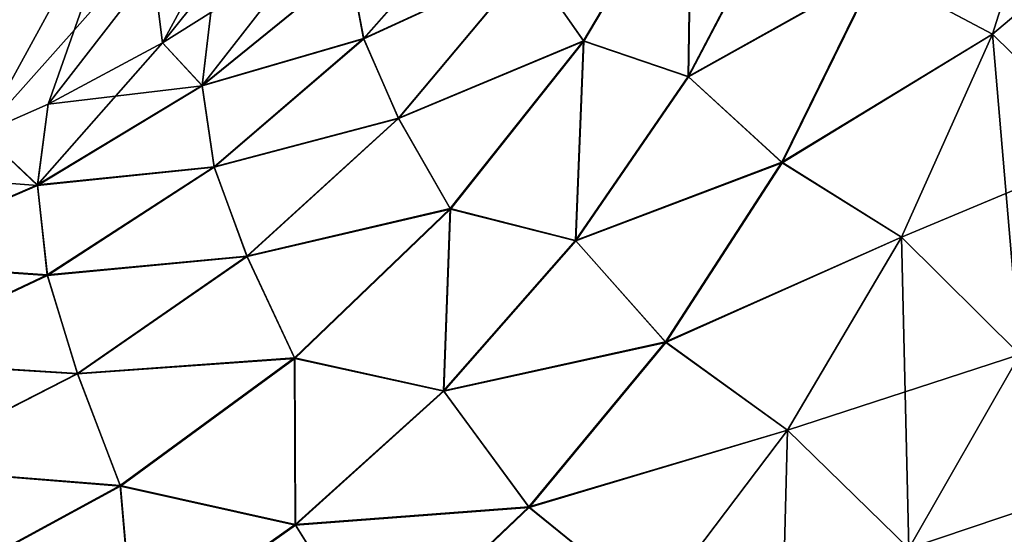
# Model space of a CAD drawing. Header units: metres. Extents: x -37.4 to 37.6, y -35 to 35.
# Tile 201 of 256: x -36.242 to -35.196, y 15.999 to 16.546. Entities that reach past the tile are written whole.
import ezdxf

# ---------------------------------------------------------------- set-up
doc = ezdxf.new("R2010")
doc.units = ezdxf.units.M
doc.layers.add('solid_506616_SW0001', color=7, linetype='CONTINUOUS')

msp = doc.modelspace()

# ---------------------------------------------------------------- linework, layer by layer
at = {"layer": 'solid_506616_SW0001'}
for points in [[(-35.776291, 16.913343, -131.086411), (-35.925533, 16.825771, -131.27713), (-36.090504, 16.520885, -130.351059)], [(-36.039196, 16.553177, -130.33197), (-35.776291, 16.913343, -131.086411), (-36.090504, 16.520885, -130.351059)], [(-35.925533, 16.825771, -131.27713), (-36.116512, 16.727854, -131.339447), (-36.282333, 16.424873, -130.413742)], [(-36.211994, 16.455915, -130.392227), (-35.925533, 16.825771, -131.27713), (-36.282333, 16.424873, -130.413742)], [(-36.211994, 16.455915, -130.392227), (-36.090504, 16.520885, -130.351059), (-35.925533, 16.825771, -131.27713)], [(-35.925533, 16.825771, -141.322876), (-36.090508, 16.520891, -142.248932), (-36.116512, 16.727856, -141.260544)], [(-36.0392, 16.553185, -142.268036), (-36.090508, 16.520891, -142.248932), (-35.925533, 16.825771, -141.322876)], [(-35.333084, 16.596321, -143.645432), (-35.139061, 16.75, -143.856766), (-35.208561, 16.530199, -143.804718)], [(-35.332523, 16.595945, -128.953751), (-35.208549, 16.530203, -128.795288), (-35.139061, 16.75, -128.74324)], [(-35.208561, 16.530199, -143.804718), (-35.139061, 16.75, -143.856766), (-35.050987, 16.663349, -143.952347)], [(-35.083492, 16.407261, -128.652084), (-35.139061, 16.75, -128.74324), (-35.208549, 16.530203, -128.795288)], [(-36.116512, 16.727854, -131.339447), (-36.32169, 16.659447, -131.395737), (-36.488411, 16.357851, -130.468353)], [(-36.398396, 16.38299, -130.445953), (-36.116512, 16.727854, -131.339447), (-36.488411, 16.357851, -130.468353)], [(-36.398396, 16.38299, -130.445953), (-36.282333, 16.424873, -130.413742), (-36.116512, 16.727854, -131.339447)], [(-36.116512, 16.727856, -141.260544), (-36.282333, 16.424875, -142.186249), (-36.32169, 16.659447, -141.204254)], [(-36.211994, 16.455919, -142.207779), (-36.282333, 16.424875, -142.186249), (-36.116512, 16.727856, -141.260544)], [(-36.090508, 16.520891, -142.248932), (-36.211994, 16.455919, -142.207779), (-36.116512, 16.727856, -141.260544)], [(-35.528538, 16.716824, -143.285202), (-35.643196, 16.523186, -143.239609), (-35.701382, 16.606352, -143.040848)], [(-35.70113, 16.60597, -129.558136), (-35.642845, 16.522758, -129.359421), (-35.528179, 16.716465, -129.313858)], [(-35.531975, 16.485222, -143.436798), (-35.643196, 16.523186, -143.239609), (-35.528538, 16.716824, -143.285202)], [(-35.528179, 16.716465, -129.313858), (-35.642845, 16.522758, -129.359421), (-35.531525, 16.484785, -129.162292)], [(-35.434792, 16.670395, -143.474533), (-35.531975, 16.485222, -143.436798), (-35.528538, 16.716824, -143.285202)], [(-35.528179, 16.716465, -129.313858), (-35.531525, 16.484785, -129.162292), (-35.434334, 16.670034, -129.124573)], [(-35.891369, 16.602867, -130.038284), (-35.876671, 16.525274, -129.814835), (-35.739365, 16.680843, -129.765411)], [(-35.739498, 16.681213, -142.833527), (-35.876797, 16.52569, -142.784042), (-35.891361, 16.603256, -142.560608)], [(-35.701382, 16.606352, -143.040848), (-35.876797, 16.52569, -142.784042), (-35.739498, 16.681213, -142.833527)], [(-35.739365, 16.680843, -129.765411), (-35.876671, 16.525274, -129.814835), (-35.70113, 16.60597, -129.558136)], [(-35.333084, 16.596321, -143.645432), (-35.531975, 16.485222, -143.436798), (-35.434792, 16.670395, -143.474533)], [(-35.434334, 16.670034, -129.124573), (-35.531525, 16.484785, -129.162292), (-35.332523, 16.595945, -128.953751)], [(-35.208561, 16.530199, -143.804718), (-35.050987, 16.663349, -143.952347), (-35.0835, 16.407255, -143.947922)], [(-36.048557, 16.475636, -142.507843), (-36.0392, 16.553185, -142.268036), (-35.917198, 16.643761, -142.318298)], [(-35.891361, 16.603256, -142.560608), (-36.048557, 16.475636, -142.507843), (-35.917198, 16.643761, -142.318298)], [(-35.701382, 16.606352, -143.040848), (-35.839882, 16.440872, -143.001236), (-35.876797, 16.52569, -142.784042)], [(-35.876671, 16.525274, -129.814835), (-35.839634, 16.440439, -129.597687), (-35.70113, 16.60597, -129.558136)], [(-35.643196, 16.523186, -143.239609), (-35.839882, 16.440872, -143.001236), (-35.701382, 16.606352, -143.040848)], [(-35.70113, 16.60597, -129.558136), (-35.839634, 16.440439, -129.597687), (-35.642845, 16.522758, -129.359421)], [(-35.891369, 16.602867, -130.038284), (-36.039196, 16.553177, -130.33197), (-36.048584, 16.475201, -130.090973)], [(-35.891369, 16.602867, -130.038284), (-36.048584, 16.475201, -130.090973), (-35.876671, 16.525274, -129.814835)], [(-35.876797, 16.52569, -142.784042), (-36.048557, 16.475636, -142.507843), (-35.891361, 16.603256, -142.560608)], [(-35.333084, 16.596321, -143.645432), (-35.432499, 16.394045, -143.613052), (-35.531975, 16.485222, -143.436798)], [(-35.531525, 16.484785, -129.162292), (-35.43195, 16.393576, -128.986099), (-35.332523, 16.595945, -128.953751)], [(-35.333084, 16.596321, -143.645432), (-35.208561, 16.530199, -143.804718), (-35.432499, 16.394045, -143.613052)], [(-35.332523, 16.595945, -128.953751), (-35.43195, 16.393576, -128.986099), (-35.208549, 16.530203, -128.795288)], [(-36.048557, 16.475636, -142.507843), (-36.090508, 16.520891, -142.248932), (-36.0392, 16.553185, -142.268036)], [(-36.048584, 16.475201, -130.090973), (-36.039196, 16.553177, -130.33197), (-36.090504, 16.520885, -130.351059)], [(-36.048584, 16.475201, -130.090973), (-36.035599, 16.388712, -129.854721), (-35.876671, 16.525274, -129.814835)], [(-35.876797, 16.52569, -142.784042), (-36.035709, 16.389177, -142.74411), (-36.048557, 16.475636, -142.507843)], [(-35.839882, 16.440872, -143.001236), (-36.035709, 16.389177, -142.74411), (-35.876797, 16.52569, -142.784042)], [(-35.876671, 16.525274, -129.814835), (-36.035599, 16.388712, -129.854721), (-35.839634, 16.440439, -129.597687)], [(-35.643196, 16.523186, -143.239609), (-35.784901, 16.344896, -143.210403), (-35.839882, 16.440872, -143.001236)], [(-35.839634, 16.440439, -129.597687), (-35.784569, 16.3444, -129.388565), (-35.642845, 16.522758, -129.359421)], [(-35.651817, 16.311024, -143.415573), (-35.784901, 16.344896, -143.210403), (-35.643196, 16.523186, -143.239609)], [(-35.642845, 16.522758, -129.359421), (-35.784569, 16.3444, -129.388565), (-35.651382, 16.310514, -129.183472)], [(-35.531975, 16.485222, -143.436798), (-35.651817, 16.311024, -143.415573), (-35.643196, 16.523186, -143.239609)], [(-35.642845, 16.522758, -129.359421), (-35.651382, 16.310514, -129.183472), (-35.531525, 16.484785, -129.162292)], [(-35.432499, 16.394045, -143.613052), (-35.208561, 16.530199, -143.804718), (-35.305317, 16.314331, -143.778214)], [(-35.43195, 16.393576, -128.986099), (-35.305302, 16.314333, -128.821793), (-35.208549, 16.530203, -128.795288)], [(-35.208561, 16.530199, -143.804718), (-35.0835, 16.407255, -143.947922), (-35.305317, 16.314331, -143.778214)], [(-35.208549, 16.530203, -128.795288), (-35.305302, 16.314333, -128.821793), (-35.179546, 16.189966, -128.666946)], [(-35.083492, 16.407261, -128.652084), (-35.208549, 16.530203, -128.795288), (-35.179546, 16.189966, -128.666946)], [(-36.223423, 16.369942, -142.462769), (-36.211994, 16.455919, -142.207779), (-36.090508, 16.520891, -142.248932)], [(-36.048557, 16.475636, -142.507843), (-36.223423, 16.369942, -142.462769), (-36.090508, 16.520891, -142.248932)], [(-36.048584, 16.475201, -130.090973), (-36.090504, 16.520885, -130.351059), (-36.211994, 16.455915, -130.392227)], [(-35.432499, 16.394045, -143.613052), (-35.651817, 16.311024, -143.415573), (-35.531975, 16.485222, -143.436798)], [(-35.531525, 16.484785, -129.162292), (-35.651382, 16.310514, -129.183472), (-35.43195, 16.393576, -128.986099)], [(-36.048584, 16.475201, -130.090973), (-36.211994, 16.455915, -130.392227), (-36.223469, 16.369465, -130.135971)], [(-36.048584, 16.475201, -130.090973), (-36.223469, 16.369465, -130.135971), (-36.035599, 16.388712, -129.854721)], [(-36.035709, 16.389177, -142.74411), (-36.223423, 16.369942, -142.462769), (-36.048557, 16.475636, -142.507843)], [(-36.223423, 16.369942, -142.462769), (-36.282333, 16.424875, -142.186249), (-36.211994, 16.455919, -142.207779)], [(-36.223469, 16.369465, -130.135971), (-36.211994, 16.455915, -130.392227), (-36.282333, 16.424873, -130.413742)], [(-35.839882, 16.440872, -143.001236), (-36.000916, 16.294279, -142.974503), (-36.035709, 16.389177, -142.74411)], [(-36.035599, 16.388712, -129.854721), (-36.000671, 16.293793, -129.624359), (-35.839634, 16.440439, -129.597687)], [(-35.784901, 16.344896, -143.210403), (-36.000916, 16.294279, -142.974503), (-35.839882, 16.440872, -143.001236)], [(-35.839634, 16.440439, -129.597687), (-36.000671, 16.293793, -129.624359), (-35.784569, 16.3444, -129.388565)], [(-36.223423, 16.369942, -142.462769), (-36.412552, 16.288233, -142.426254), (-36.282333, 16.424875, -142.186249)], [(-36.223469, 16.369465, -130.135971), (-36.282333, 16.424873, -130.413742), (-36.398396, 16.38299, -130.445953)], [(-35.0835, 16.407255, -143.947922), (-35.179554, 16.18996, -143.93306), (-35.305317, 16.314331, -143.778214)], [(-36.223469, 16.369465, -130.135971), (-36.212933, 16.27392, -129.884247), (-36.035599, 16.388712, -129.854721)], [(-36.035709, 16.389177, -142.74411), (-36.213032, 16.274431, -142.714493), (-36.223423, 16.369942, -142.462769)], [(-36.000916, 16.294279, -142.974503), (-36.213032, 16.274431, -142.714493), (-36.035709, 16.389177, -142.74411)], [(-36.035599, 16.388712, -129.854721), (-36.212933, 16.27392, -129.884247), (-36.000671, 16.293793, -129.624359)], [(-35.432499, 16.394045, -143.613052), (-35.556183, 16.203159, -143.602493), (-35.651817, 16.311024, -143.415573)], [(-35.651382, 16.310514, -129.183472), (-35.555656, 16.202599, -128.996597), (-35.43195, 16.393576, -128.986099)], [(-35.432499, 16.394045, -143.613052), (-35.305317, 16.314331, -143.778214), (-35.556183, 16.203159, -143.602493)], [(-35.43195, 16.393576, -128.986099), (-35.555656, 16.202599, -128.996597), (-35.305302, 16.314333, -128.821793)], [(-36.223469, 16.369465, -130.135971), (-36.398396, 16.38299, -130.445953), (-36.412628, 16.287712, -130.172409)], [(-36.223469, 16.369465, -130.135971), (-36.412628, 16.287712, -130.172409), (-36.212933, 16.27392, -129.884247)], [(-36.213032, 16.274431, -142.714493), (-36.412552, 16.288233, -142.426254), (-36.223423, 16.369942, -142.462769)], [(-35.784901, 16.344896, -143.210403), (-35.950333, 16.186132, -143.198257), (-36.000916, 16.294279, -142.974503)], [(-36.000671, 16.293793, -129.624359), (-35.95002, 16.18557, -129.400635), (-35.784569, 16.3444, -129.388565)], [(-35.791916, 16.151297, -143.41127), (-35.950333, 16.186132, -143.198257), (-35.784901, 16.344896, -143.210403)], [(-35.784569, 16.3444, -129.388565), (-35.95002, 16.18557, -129.400635), (-35.791496, 16.150719, -129.187698)], [(-35.651817, 16.311024, -143.415573), (-35.791916, 16.151297, -143.41127), (-35.784901, 16.344896, -143.210403)], [(-35.784569, 16.3444, -129.388565), (-35.791496, 16.150719, -129.187698), (-35.651382, 16.310514, -129.183472)], [(-35.556183, 16.203159, -143.602493), (-35.305317, 16.314331, -143.778214), (-35.426479, 16.109438, -143.778366)], [(-35.555656, 16.202599, -128.996597), (-35.426468, 16.109432, -128.821655), (-35.305302, 16.314333, -128.821793)], [(-35.305317, 16.314331, -143.778214), (-35.179554, 16.18996, -143.93306), (-35.426479, 16.109438, -143.778366)], [(-35.305302, 16.314333, -128.821793), (-35.426468, 16.109432, -128.821655), (-35.297596, 15.983715, -128.653152)], [(-35.179546, 16.189966, -128.666946), (-35.305302, 16.314333, -128.821793), (-35.297596, 15.983715, -128.653152)], [(-35.556183, 16.203159, -143.602493), (-35.791916, 16.151297, -143.41127), (-35.651817, 16.311024, -143.415573)], [(-35.651382, 16.310514, -129.183472), (-35.791496, 16.150719, -129.187698), (-35.555656, 16.202599, -128.996597)], [(-36.000916, 16.294279, -142.974503), (-36.181026, 16.169712, -142.961197), (-36.213032, 16.274431, -142.714493)], [(-36.212933, 16.27392, -129.884247), (-36.180794, 16.169172, -129.637573), (-36.000671, 16.293793, -129.624359)], [(-35.950333, 16.186132, -143.198257), (-36.181026, 16.169712, -142.961197), (-36.000916, 16.294279, -142.974503)], [(-36.000671, 16.293793, -129.624359), (-36.180794, 16.169172, -129.637573), (-35.95002, 16.18557, -129.400635)], [(-36.412628, 16.287712, -130.172409), (-36.405094, 16.183218, -129.902817), (-36.212933, 16.27392, -129.884247)], [(-36.213032, 16.274431, -142.714493), (-36.40517, 16.183775, -142.695831), (-36.412552, 16.288233, -142.426254)], [(-36.181026, 16.169712, -142.961197), (-36.40517, 16.183775, -142.695831), (-36.213032, 16.274431, -142.714493)], [(-36.212933, 16.27392, -129.884247), (-36.405094, 16.183218, -129.902817), (-36.180794, 16.169172, -129.637573)], [(-35.556183, 16.203159, -143.602493), (-35.701286, 16.028061, -143.613998), (-35.791916, 16.151297, -143.41127)], [(-35.791496, 16.150719, -129.187698), (-35.700787, 16.027418, -128.985001), (-35.555656, 16.202599, -128.996597)], [(-35.556183, 16.203159, -143.602493), (-35.426479, 16.109438, -143.778366), (-35.701286, 16.028061, -143.613998)], [(-35.555656, 16.202599, -128.996597), (-35.700787, 16.027418, -128.985001), (-35.426468, 16.109432, -128.821655)], [(-35.179554, 16.18996, -143.93306), (-35.2976, 15.98371, -143.946854), (-35.426479, 16.109438, -143.778366)], [(-35.179554, 16.18996, -143.93306), (-35.036629, 16.071564, -144.077621), (-35.2976, 15.98371, -143.946854)], [(-35.179546, 16.189966, -128.666946), (-35.297596, 15.983715, -128.653152), (-35.149071, 15.863581, -128.494659)], [(-36.181026, 16.169712, -142.961197), (-36.376373, 16.069832, -142.961624), (-36.40517, 16.183775, -142.695831)], [(-36.405094, 16.183218, -129.902817), (-36.376148, 16.069244, -129.637054), (-36.180794, 16.169172, -129.637573)], [(-35.950333, 16.186132, -143.198257), (-36.135609, 16.050613, -143.203461), (-36.181026, 16.169712, -142.961197)], [(-36.180794, 16.169172, -129.637573), (-36.135323, 16.049994, -129.395325), (-35.95002, 16.18557, -129.400635)], [(-35.949455, 16.009249, -143.423981), (-36.135609, 16.050613, -143.203461), (-35.950333, 16.186132, -143.198257)], [(-35.95002, 16.18557, -129.400635), (-36.135323, 16.049994, -129.395325), (-35.949059, 16.008608, -129.174896)], [(-35.791916, 16.151297, -143.41127), (-35.949455, 16.009249, -143.423981), (-35.950333, 16.186132, -143.198257)], [(-35.95002, 16.18557, -129.400635), (-35.949059, 16.008608, -129.174896), (-35.791496, 16.150719, -129.187698)], [(-36.135609, 16.050613, -143.203461), (-36.376373, 16.069832, -142.961624), (-36.181026, 16.169712, -142.961197)], [(-36.180794, 16.169172, -129.637573), (-36.376148, 16.069244, -129.637054), (-36.135323, 16.049994, -129.395325)], [(-35.701286, 16.028061, -143.613998), (-35.949455, 16.009249, -143.423981), (-35.791916, 16.151297, -143.41127)], [(-35.791496, 16.150719, -129.187698), (-35.949059, 16.008608, -129.174896), (-35.700787, 16.027418, -128.985001)], [(-35.701286, 16.028061, -143.613998), (-35.426479, 16.109438, -143.778366), (-35.569, 15.920675, -143.805161)], [(-35.700787, 16.027418, -128.985001), (-35.568989, 15.920664, -128.794846), (-35.426468, 16.109432, -128.821655)], [(-35.426479, 16.109438, -143.778366), (-35.2976, 15.98371, -143.946854), (-35.569, 15.920675, -143.805161)], [(-35.426468, 16.109432, -128.821655), (-35.568989, 15.920664, -128.794846), (-35.434658, 15.793703, -128.611038)], [(-35.297596, 15.983715, -128.653152), (-35.426468, 16.109432, -128.821655), (-35.434658, 15.793703, -128.611038)], [(-35.036629, 16.071564, -144.077621), (-35.14909, 15.863591, -144.105331), (-35.2976, 15.98371, -143.946854)], [(-36.135609, 16.050613, -143.203461), (-36.336395, 15.941514, -143.225906), (-36.376373, 16.069832, -142.961624)], [(-36.376148, 16.069244, -129.637054), (-36.336132, 15.940848, -129.372772), (-36.135323, 16.049994, -129.395325)], [(-36.121273, 15.88773, -143.453476), (-36.336395, 15.941514, -143.225906), (-36.135609, 16.050613, -143.203461)], [(-35.949455, 16.009249, -143.423981), (-36.121273, 15.88773, -143.453476), (-36.135609, 16.050613, -143.203461)], [(-36.135323, 16.049994, -129.395325), (-36.336132, 15.940848, -129.372772), (-36.120903, 15.887037, -129.145294)], [(-36.135323, 16.049994, -129.395325), (-36.120903, 15.887037, -129.145294), (-35.949059, 16.008608, -129.174896)], [(-35.701286, 16.028061, -143.613998), (-35.864468, 15.872786, -143.647293), (-35.949455, 16.009249, -143.423981)], [(-35.949059, 16.008608, -129.174896), (-35.863995, 15.872074, -128.951599), (-35.700787, 16.027418, -128.985001)], [(-35.701286, 16.028061, -143.613998), (-35.569, 15.920675, -143.805161), (-35.864468, 15.872786, -143.647293)], [(-35.700787, 16.027418, -128.985001), (-35.863995, 15.872074, -128.951599), (-35.568989, 15.920664, -128.794846)], [(-35.864468, 15.872786, -143.647293), (-36.121273, 15.88773, -143.453476), (-35.949455, 16.009249, -143.423981)], [(-35.949059, 16.008608, -129.174896), (-36.120903, 15.887037, -129.145294), (-35.863995, 15.872074, -128.951599)]]:
    msp.add_3dface(points, dxfattribs=at)

doc.saveas('drawing.dxf')
